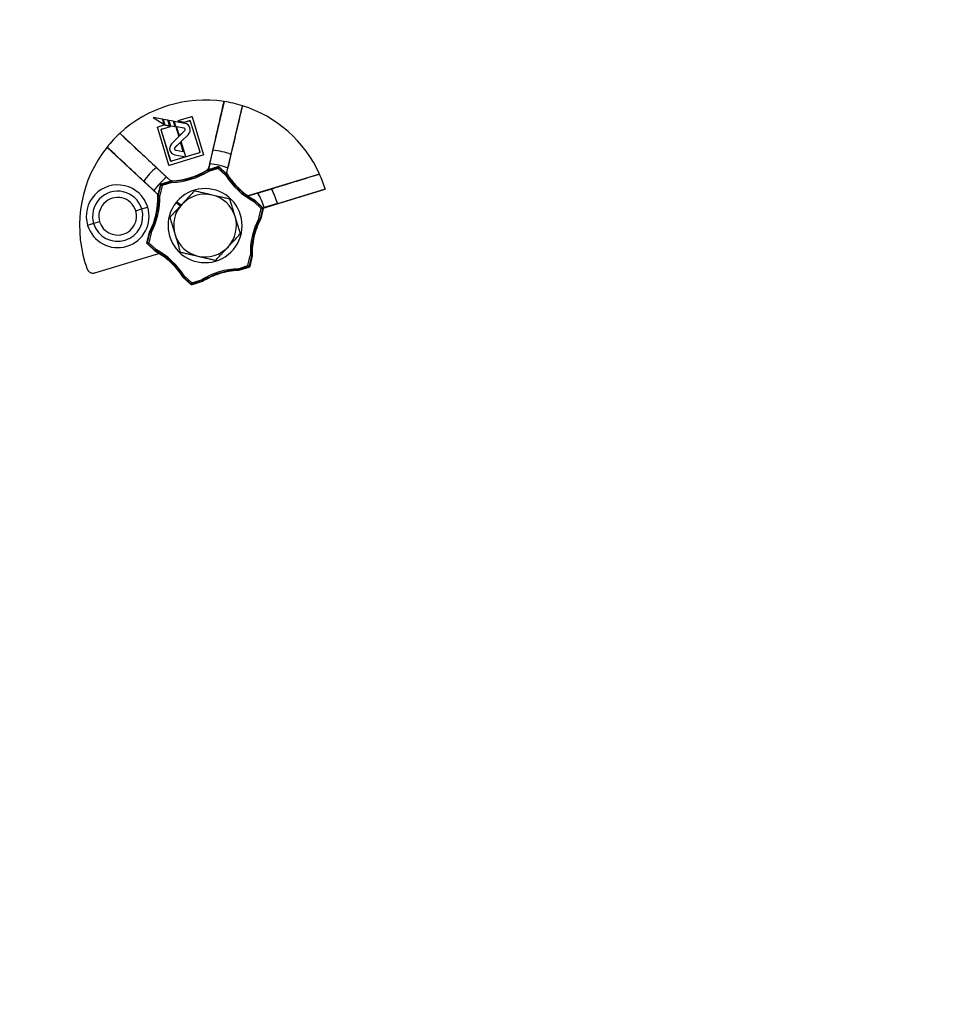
# Model space of a CAD drawing. Header units: millimetres. Extents: x 0 to 1956, y 0 to 1511.
# Tile 8 of 56: x 716 to 865, y 459 to 616. Entities that reach past the tile are written whole.
import ezdxf

# ---------------------------------------------------------------- set-up
doc = ezdxf.new("R2010")
doc.units = ezdxf.units.MM
doc.header["$LTSCALE"] = 7
doc.layers.add('DIMENSIONS', color=140, linetype='Continuous', lineweight=25)
doc.styles.add('SLDTEXTSTYLE0', font='TXT', dxfattribs={"width": 0.7})
doc.dimstyles.new('SLDDIMSTYLE0', dxfattribs={"dimtxt": 15.106055, "dimasz": 23.114, "dimexe": 0, "dimexo": 0.0625, "dimgap": 3.776514, "dimtad": 0, "dimtih": 1, "dimtoh": 1, "dimdec": 1, "dimrnd": 1e-09, "dimzin": 4, "dimdsep": 46, "dimtxsty": 'SLDTEXTSTYLE0', "dimsah": 1, "dimcen": 0.09, "dimadec": 0, "dimazin": 1, "dimtfac": 1, "dimtdec": 1, "dimtofl": 0, "dimtmove": 0, "dimatfit": 3, "dimfxl": 0, "dimfrac": 2, "dimtolj": 1, "dimtzin": 12, "dimarcsym": 0})
doc.dimstyles.new('SLDDIMSTYLE1', dxfattribs={"dimtxt": 15.106055, "dimasz": 23.114, "dimexe": 0, "dimexo": 0.0625, "dimgap": 3.776514, "dimtad": 0, "dimtih": 1, "dimtoh": 1, "dimdec": 1, "dimrnd": 1e-09, "dimzin": 12, "dimdsep": 46, "dimtxsty": 'SLDTEXTSTYLE0', "dimsah": 1, "dimcen": 0.09, "dimadec": 0, "dimazin": 3, "dimtfac": 1, "dimtdec": 1, "dimtofl": 0, "dimtmove": 0, "dimatfit": 3, "dimfxl": 0, "dimfrac": 2, "dimtolj": 1, "dimtzin": 12, "dimarcsym": 0})

# ---------------------------------------------------------------- blocks, each defined once
blk = doc.blocks.new('_D_4')
at = {"layer": 'DIMENSIONS'}
for p, q in [((607.67, 577.77), (607.67, 762.34)), ((1122.67, 577.77), (1122.67, 762.34)), ((607.67, 740.12), (814.82, 740.12)), ((835.29, 740.12), (830.21, 740.12)), ((830.21, 740.12), (830.21, 716.11)), ((892.74, 740.12), (897.81, 740.12)), ((897.81, 740.12), (897.81, 716.11)), ((1122.67, 740.12), (913.21, 740.12)), ((830.21, 716.11), (835.29, 716.11)), ((897.81, 716.11), (892.74, 716.11))]:
    blk.add_line(p, q, dxfattribs=at)
for points in [[(607.67, 740.12), (630.78, 736.56), (630.78, 743.67)], [(1122.67, 740.12), (1099.55, 743.67), (1099.55, 736.56)]]:
    blk.add_solid(points, dxfattribs=at)
at = {"layer": 'DIMENSIONS', "char_height": 14.817, "attachment_point": 1, "style": 'SLDTEXTSTYLE0'}
for s, insert in [('515.0', (835.29, 762.6)), ('20.28', (835.29, 735.21))]:
    blk.add_mtext(s, dxfattribs=dict(at, insert=insert))
blk = doc.blocks.new('_D_5')
at = {"layer": 'DIMENSIONS'}
for p, q in [((839.05, 688.18), (392.81, 688.18)), ((415.04, 688.18), (415.04, 492.44)), ((386.31, 465.05), (381.24, 465.05)), ((381.24, 465.05), (381.24, 441.04)), ((443.77, 465.05), (448.84, 465.05)), ((448.84, 465.05), (448.84, 441.04)), ((381.24, 441.04), (386.31, 441.04)), ((448.84, 441.04), (443.77, 441.04)), ((415.04, 269.48), (415.04, 437.66)), ((565.18, 269.48), (392.81, 269.48))]:
    blk.add_line(p, q, dxfattribs=at)
for points in [[(415.04, 688.18), (411.48, 665.07), (418.6, 665.07)], [(415.04, 269.48), (418.6, 292.6), (411.48, 292.6)]]:
    blk.add_solid(points, dxfattribs=at)
at = {"layer": 'DIMENSIONS', "char_height": 14.817, "attachment_point": 1, "style": 'SLDTEXTSTYLE0'}
for s, insert in [('418.7', (386.31, 487.53)), ('16.48', (386.31, 460.14))]:
    blk.add_mtext(s, dxfattribs=dict(at, insert=insert))

msp = doc.modelspace()

# ---------------------------------------------------------------- linework, layer by layer
for p, q in [((748.19, 602.65), (745.74, 592.03)), ((748.66, 591.35), (751.11, 601.98)), ((736.9, 600.1), (736.88, 600.1)), ((736.88, 600.1), (738.64, 598.97)), ((738.38, 599.83), (736.88, 600.1)), ((736.9, 600.1), (738.64, 598.98)), ((738.38, 599.82), (736.9, 600.1)), ((738.38, 599.82), (738.38, 599.83)), ((738.64, 598.97), (738.38, 599.83)), ((738.64, 598.98), (738.38, 599.82)), ((738.51, 599.8), (738.5, 599.8)), ((738.5, 599.8), (738.77, 598.95)), ((739.25, 599.66), (738.5, 599.8)), ((738.51, 599.8), (738.77, 598.95)), ((739.25, 599.66), (738.51, 599.8)), ((739.51, 598.81), (739.25, 599.66)), ((739.25, 599.66), (739.25, 599.66)), ((739.51, 598.81), (739.25, 599.66)), ((739.38, 599.64), (739.37, 599.64)), ((739.37, 599.64), (739.64, 598.79)), ((740.12, 599.5), (739.37, 599.64)), ((739.38, 599.64), (739.64, 598.79)), ((740.12, 599.5), (739.38, 599.64)), ((740.38, 598.65), (740.12, 599.5)), ((740.12, 599.5), (740.12, 599.5)), ((740.38, 598.65), (740.12, 599.5)), ((740.25, 599.48), (740.99, 597.06)), ((741.97, 599.16), (740.25, 599.48)), ((740.25, 599.48), (740.25, 599.48)), ((740.25, 599.48), (740.98, 597.06)), ((741.97, 599.16), (740.25, 599.48)), ((743.02, 600.21), (740.84, 599.55)), ((740.85, 599.55), (740.84, 599.55)), ((740.84, 599.55), (741.9, 599.35)), ((743.02, 600.21), (740.85, 599.55)), ((740.85, 599.55), (741.9, 599.35)), ((741.9, 599.35), (742.7, 599.6)), ((741.9, 599.35), (742.7, 599.59)), ((741.9, 599.35), (741.9, 599.35)), ((741.97, 599.16), (741.97, 599.16)), ((742.7, 599.59), (742.7, 599.6)), ((742.82, 599.53), (744.33, 594.61)), ((742.82, 599.53), (744.33, 594.61)), ((742.82, 599.53), (742.82, 599.53)), ((743.02, 600.21), (743.02, 600.21)), ((743.15, 600.15), (743.15, 600.14)), ((744.94, 594.28), (743.15, 600.15)), ((744.94, 594.28), (743.15, 600.14)), ((739.57, 590.14), (731.6, 597.58)), ((737.58, 598.44), (737.57, 598.44)), ((737.57, 598.44), (739.37, 592.57)), ((737.58, 598.44), (739.37, 592.58)), ((738.62, 598.86), (737.64, 598.56)), ((738.62, 598.86), (737.64, 598.56)), ((737.64, 598.56), (737.64, 598.56)), ((739.69, 593.19), (738.19, 598.11)), ((738.19, 598.11), (738.19, 598.11)), ((739.7, 593.19), (738.19, 598.11)), ((738.25, 598.24), (739.66, 598.67)), ((738.25, 598.24), (738.26, 598.24)), ((738.26, 598.24), (739.67, 598.67)), ((739.66, 598.67), (738.62, 598.86)), ((738.62, 598.86), (738.62, 598.86)), ((739.67, 598.67), (738.62, 598.86)), ((738.64, 598.98), (738.64, 598.97)), ((738.77, 598.95), (738.77, 598.95)), ((738.77, 598.95), (739.51, 598.81)), ((738.77, 598.95), (739.51, 598.81)), ((739.51, 598.81), (739.51, 598.81)), ((739.64, 598.79), (740.38, 598.65)), ((739.64, 598.79), (739.64, 598.79)), ((739.64, 598.79), (740.38, 598.65)), ((739.66, 598.67), (739.67, 598.67)), ((740.38, 598.65), (740.38, 598.65)), ((740.63, 598.61), (741.07, 597.15)), ((741.83, 598.38), (740.63, 598.61)), ((740.63, 598.61), (740.63, 598.6)), ((740.63, 598.6), (741.07, 597.16)), ((741.83, 598.38), (740.63, 598.6)), ((741.07, 597.15), (741.94, 598.03)), ((741.07, 597.16), (741.94, 598.03)), ((741.83, 598.38), (741.83, 598.38)), ((741.94, 598.03), (741.94, 598.03)), ((741.99, 598.24), (741.99, 598.24)), ((742.77, 598.45), (742.77, 598.45)), ((740.99, 597.06), (739.82, 595.88)), ((740.98, 597.06), (739.82, 595.88)), ((741.26, 596.18), (740.38, 595.33)), ((741.26, 596.18), (740.39, 595.32)), ((740.99, 597.06), (740.98, 597.06)), ((741.07, 597.15), (741.07, 597.16)), ((741.71, 594.7), (741.26, 596.18)), ((741.26, 596.18), (741.26, 596.18)), ((741.71, 594.7), (741.26, 596.18)), ((741.34, 596.27), (742.51, 597.41)), ((742.09, 593.82), (741.34, 596.27)), ((741.34, 596.27), (741.35, 596.27)), ((741.35, 596.27), (742.51, 597.41)), ((742.09, 593.82), (741.35, 596.27)), ((742.51, 597.41), (742.51, 597.41)), ((729.55, 595.38), (737.53, 587.95)), ((739.82, 595.88), (739.82, 595.88)), ((744.26, 594.48), (739.82, 593.12)), ((740.51, 594.92), (741.71, 594.7)), ((740.51, 594.92), (741.71, 594.7)), ((741.71, 594.7), (741.71, 594.7)), ((744.26, 594.48), (742.09, 593.82)), ((744.26, 594.48), (744.26, 594.48)), ((744.33, 594.61), (744.33, 594.61)), ((739.49, 592.51), (744.88, 594.16)), ((739.49, 592.51), (744.88, 594.15)), ((739.69, 593.19), (739.7, 593.19)), ((742.09, 593.82), (739.82, 593.12)), ((739.82, 593.12), (739.82, 593.12)), ((740.37, 594.14), (742.09, 593.82)), ((740.37, 594.14), (742.09, 593.82)), ((740.37, 594.14), (740.37, 594.14)), ((742.09, 593.82), (742.09, 593.82)), ((742.09, 593.82), (742.09, 593.82)), ((742.09, 593.82), (742.09, 593.82)), ((744.88, 594.15), (744.88, 594.16)), ((744.94, 594.28), (744.94, 594.28)), ((739.37, 592.57), (739.37, 592.58)), ((739.49, 592.51), (739.49, 592.51)), ((745.7, 591.52), (745.59, 591.69)), ((745.61, 591.77), (747.23, 592.27)), ((745.64, 591.71), (747.21, 592.19)), ((745.7, 591.52), (745.64, 591.71)), ((747.27, 592), (745.7, 591.52)), ((745.92, 592.72), (745.76, 592.01)), ((747.21, 592.19), (747.23, 592.27)), ((747.27, 592), (747.21, 592.19)), ((747.27, 592), (747.41, 592.15)), ((748.47, 590.88), (747.27, 592)), ((747.42, 592.22), (747.41, 592.15)), ((747.41, 592.15), (748.61, 591.03)), ((747.42, 592.22), (748.66, 591.07)), ((748.63, 591.35), (748.79, 592.05)), ((738.2, 589.51), (739.82, 590)), ((738.26, 589.45), (739.83, 589.93)), ((739.89, 589.74), (738.32, 589.26)), ((739.57, 590.12), (739.04, 590.61)), ((739.89, 589.74), (739.83, 589.93)), ((739.89, 589.74), (739.88, 589.94)), ((748.47, 590.88), (748.61, 591.03)), ((748.47, 590.88), (748.64, 590.99)), ((763.4, 591.1), (752.21, 587.67)), ((737.03, 588.45), (737.56, 587.96)), ((737.69, 587.72), (738.07, 589.36)), ((737.76, 587.71), (738.13, 589.31)), ((738.32, 589.26), (737.95, 587.66)), ((738.13, 589.31), (738.07, 589.36)), ((738.13, 589.31), (738.32, 589.26)), ((738.2, 589.51), (738.26, 589.45)), ((738.32, 589.26), (738.26, 589.45)), ((754.42, 585.64), (764.31, 588.67)), ((754.42, 585.64), (764.29, 588.66)), ((764.29, 588.66), (756.73, 586.37)), ((737.75, 587.66), (737.95, 587.66)), ((737.76, 587.71), (737.95, 587.66)), ((740.56, 586.56), (741.26, 586.03)), ((741.35, 586.12), (740.64, 586.66)), ((753.56, 588.06), (752.21, 587.64)), ((752.92, 586.74), (753.01, 586.91)), ((752.92, 586.74), (753.05, 586.88)), ((754.12, 585.62), (752.92, 586.74)), ((753.05, 586.88), (754.25, 585.77)), ((753.09, 586.94), (754.33, 585.79)), ((734.12, 585.25), (735.07, 585.54)), ((735.07, 585.54), (736.03, 585.84)), ((753.75, 584.02), (754.12, 585.62)), ((754.31, 585.57), (753.94, 583.98)), ((754.42, 585.61), (754.03, 583.94)), ((754.12, 585.62), (754.25, 585.77)), ((754.12, 585.62), (754.31, 585.57)), ((754.25, 585.77), (754.33, 585.79)), ((754.42, 585.61), (754.31, 585.57)), ((754.39, 585.66), (754.61, 585.73)), ((754.42, 585.64), (754.42, 585.64)), ((756.72, 586.41), (754.6, 585.77)), ((728.38, 583.5), (727.42, 583.2)), ((753.75, 584.02), (753.92, 583.93)), ((753.75, 584.02), (753.94, 583.98)), ((727.42, 583.2), (726.47, 582.91)), ((735.92, 580.16), (736.3, 581.82)), ((736.02, 580.19), (736.39, 581.79)), ((736.59, 581.74), (736.22, 580.14)), ((736.39, 581.79), (736.59, 581.74)), ((736.41, 581.84), (736.59, 581.74)), ((735.92, 580.16), (736.02, 580.19)), ((736.03, 580.08), (735.92, 580.05)), ((736.08, 580), (735.98, 579.96)), ((737.23, 578.8), (735.98, 579.96)), ((736.02, 580.19), (736.22, 580.14)), ((736.08, 580), (736.22, 580.14)), ((737.28, 578.88), (736.08, 580)), ((736.22, 580.14), (737.42, 579.02)), ((737.28, 578.88), (737.42, 579.02)), ((737.32, 578.85), (737.42, 579.02)), ((727.63, 575.35), (737.81, 578.46)), ((752.01, 576.5), (752.38, 578.1)), ((752.58, 578.05), (752.21, 576.45)), ((752.67, 578.04), (752.29, 576.38)), ((752.38, 578.1), (752.58, 578.11)), ((752.38, 578.1), (752.58, 578.05)), ((750.44, 576.02), (752.01, 576.5)), ((750.45, 575.82), (750.44, 576.02)), ((750.5, 575.83), (750.44, 576.02)), ((752.07, 576.31), (750.5, 575.83)), ((752.15, 576.23), (750.52, 575.73)), ((752.01, 576.5), (752.21, 576.45)), ((752.07, 576.31), (752.01, 576.5)), ((752.15, 576.23), (752.07, 576.31)), ((752.21, 576.45), (752.29, 576.38)), ((742.9, 573.51), (741.65, 574.67)), ((741.69, 574.77), (741.86, 574.88)), ((741.73, 574.73), (741.86, 574.88)), ((742.93, 573.61), (741.73, 574.73)), ((741.86, 574.88), (743.06, 573.76)), ((743.06, 573.76), (744.63, 574.24)), ((744.69, 574.05), (743.12, 573.57)), ((744.69, 574.05), (744.63, 574.24)), ((744.74, 574.07), (744.63, 574.24)), ((742.9, 573.51), (742.93, 573.61)), ((742.93, 573.61), (743.06, 573.76)), ((743.12, 573.57), (743.06, 573.76)), ((744.73, 573.96), (743.1, 573.46)), ((743.12, 573.57), (743.1, 573.46))]:
    msp.add_line(p, q)
at = {"flags": 128}
for points in [[(740.38, 595.33), (740.39, 595.32), (740.39, 595.32)], [(740.51, 594.92), (740.51, 594.92), (740.51, 594.92)], [(745.59, 591.69), (745.58, 591.72), (745.57, 591.74), (745.56, 591.76), (745.56, 591.78)], [(745.57, 591.76), (745.56, 591.77), (745.56, 591.78)], [(745.61, 591.77), (745.63, 591.74), (745.64, 591.71)], [(745.74, 592.03), (745.75, 592.02), (745.76, 592.01)], [(748.63, 591.35), (748.65, 591.35), (748.66, 591.35)], [(739.57, 590.12), (739.57, 590.13), (739.57, 590.14)], [(739.83, 589.93), (739.82, 589.97), (739.82, 590)], [(739.86, 590.04), (739.86, 590.02), (739.86, 590.01)], [(739.87, 590.04), (739.87, 590), (739.88, 589.98), (739.88, 589.96), (739.88, 589.94)], [(748.61, 591.03), (748.64, 591.05), (748.66, 591.07)], [(748.71, 591.05), (748.69, 591.03), (748.67, 591.02), (748.66, 591), (748.64, 590.99)], [(748.71, 591.05), (748.7, 591.04), (748.69, 591.04)], [(737.53, 587.95), (737.54, 587.96), (737.56, 587.96)], [(737.75, 587.66), (737.72, 587.66), (737.7, 587.66), (737.68, 587.66), (737.66, 587.67)], [(737.68, 587.67), (737.67, 587.67), (737.66, 587.67)], [(737.69, 587.72), (737.73, 587.71), (737.76, 587.71)], [(751.86, 587.7), (751.86, 587.71), (751.86, 587.73)], [(752.21, 587.67), (752.21, 587.66), (752.21, 587.64)], [(753.01, 586.91), (753.03, 586.95), (753.05, 586.97)], [(753.09, 586.94), (753.07, 586.91), (753.05, 586.88)], [(754.01, 583.89), (753.98, 583.9), (753.96, 583.91), (753.94, 583.92), (753.92, 583.93)], [(753.94, 583.98), (753.99, 583.96), (754.03, 583.94)], [(736.32, 581.87), (736.35, 581.86), (736.37, 581.85), (736.39, 581.84), (736.41, 581.84)], [(736.39, 581.79), (736.34, 581.81), (736.3, 581.82)], [(737.23, 578.8), (737.26, 578.84), (737.28, 578.88)], [(737.32, 578.85), (737.3, 578.82), (737.29, 578.8), (737.28, 578.79), (737.27, 578.77)], [(752.58, 578.11), (752.61, 578.1), (752.63, 578.1), (752.66, 578.1), (752.68, 578.1)], [(752.67, 578.04), (752.62, 578.05), (752.58, 578.05)], [(750.47, 575.73), (750.46, 575.76), (750.46, 575.78), (750.45, 575.8), (750.45, 575.82)], [(750.5, 575.83), (750.51, 575.78), (750.52, 575.73)], [(741.62, 574.71), (741.64, 574.73), (741.66, 574.75), (741.68, 574.76), (741.69, 574.77)], [(741.73, 574.73), (741.69, 574.7), (741.65, 574.67)], [(744.73, 573.96), (744.71, 574.01), (744.69, 574.05)], [(744.74, 574.07), (744.75, 574.04), (744.76, 574.02), (744.77, 574), (744.78, 573.98)]]:
    msp.add_lwpolyline(points, dxfattribs=at)
for centre, radius, start, end in [((745.17, 582.88), 20, 81.314, 132.7116), ((745.17, 582.88), 20, 72.7116, 81.314), ((745.17, 582.88), 20, 24.2534, 72.7116), ((741.78, 598.15), 1.03, 17.0128, 79.5128), ((741.78, 598.15), 1.03, 17.0128, 79.5128), ((745.17, 582.88), 20, 132.7116, 141.314), ((741.79, 598.18), 0.209, 17.0128, 79.5128), ((741.79, 598.18), 0.206, 17.0128, 79.5128), ((741.79, 598.18), 0.209, 315.5128, 17.0128), ((741.79, 598.18), 0.206, 315.5128, 17.0128), ((741.78, 598.15), 1.03, 314.5128, 17.0128), ((741.78, 598.15), 1.03, 314.5128, 17.0128), ((745.17, 582.88), 20, 141.314, 197.0128), ((740.56, 595.16), 1.03, 135.5128, 259.5128), ((740.56, 595.16), 1.03, 135.5128, 259.5128), ((740.52, 595.14), 0.228, 127.4318, 267.5879), ((740.52, 595.14), 0.225, 127.3907, 267.6349), ((745.17, 582.88), 12.08, 69.9886, 84.037), ((745.17, 582.88), 12.08, 129.9886, 144.037), ((739.48, 601.48), 11.45, 271.9552, 302.0704), ((739.48, 601.48), 11.54, 272.0161, 302.0095), ((739.48, 601.48), 11.74, 272.0161, 302.0095), ((745.7, 591.52), 0.2, 107.0134, 122.0089), ((745.17, 582.88), 9.86, 68.4199, 85.6057), ((747.27, 592), 0.2, 47.0155, 107.0101), ((745.17, 582.88), 9.86, 128.4199, 145.6057), ((739.89, 589.74), 0.2, 92.0167, 107.0122), ((758.43, 597.11), 11.74, 212.0161, 242.0095), ((748.47, 590.88), 0.2, 32.0167, 47.0122), ((758.43, 597.11), 11.54, 212.0161, 242.0095), ((758.43, 597.11), 11.45, 211.9552, 235.0208), ((745.17, 582.88), 20, 17.0128, 24.2534), ((731.25, 584.37), 5, 17.0128, 197.0128), ((731.25, 584.37), 4, 17.0128, 197.0128), ((738.32, 589.26), 0.2, 107.0155, 167.0101), ((745.17, 582.88), 5.9, 50.1704, 140.1704), ((745.17, 582.88), 12.08, 17.0128, 28.9478), ((745.17, 582.88), 20, 16.8129, 17.0128), ((731.25, 584.37), 3, 17.0128, 197.0128), ((726.21, 587.25), 11.45, 331.9552, 2.0704), ((726.21, 587.25), 11.54, 332.0161, 2.0095), ((726.21, 587.25), 11.74, 332.0161, 2.0095), ((737.95, 587.66), 0.2, 167.0134, 182.0089), ((745.17, 582.88), 5.9, 141.385, 230.1704), ((745.17, 582.88), 5.9, 230.1704, 50.1704), ((745.17, 582.88), 5, 77.0128, 137.0128), ((745.17, 582.88), 5, 17.0128, 77.0128), ((758.43, 597.11), 11.48, 235.0869, 242.0534), ((752.92, 586.74), 0.2, 47.0134, 62.0089), ((745.17, 582.88), 9.86, 17.0128, 31.6615), ((731.25, 584.37), 5, 197.0128, 17.0128), ((731.25, 584.37), 4, 197.0128, 17.0128), ((731.25, 584.37), 3, 197.0128, 17.0128), ((745.17, 582.88), 5, 137.0128, 197.0128), ((754.12, 585.62), 0.2, 347.0155, 47.0101), ((745.17, 582.88), 9.86, 16.7593, 17.0128), ((745.17, 582.88), 12.08, 16.7909, 17.0128), ((745.17, 582.88), 5, 317.0128, 17.0128), ((764.12, 578.51), 11.74, 152.0161, 182.0095), ((764.12, 578.51), 11.54, 152.0161, 182.0095), ((764.12, 578.51), 11.45, 151.9552, 167.0128), ((753.75, 584.02), 0.2, 332.0167, 347.0122), ((736.59, 581.74), 0.2, 152.0167, 167.0122), ((745.17, 582.88), 5, 197.0128, 257.0128), ((764.12, 578.51), 11.45, 167.0128, 182.0704), ((736.22, 580.14), 0.2, 167.0154, 197.0129), ((736.22, 580.14), 0.2, 197.0127, 227.0101), ((731.9, 568.65), 11.45, 58.97, 62.0704), ((737.42, 579.02), 0.2, 227.0134, 242.0089), ((731.9, 568.65), 11.54, 32.0161, 62.0095), ((731.9, 568.65), 11.74, 32.0161, 62.0095), ((745.17, 582.88), 5, 257.0128, 317.0128), ((731.9, 568.65), 11.45, 47.0128, 58.97), ((752.38, 578.1), 0.2, 347.0134, 2.0089), ((745.17, 582.88), 20, 197.0128, 200.2407), ((731.9, 568.65), 11.45, 31.9552, 47.0128), ((750.86, 564.28), 11.74, 92.0161, 122.0095), ((750.86, 564.28), 11.54, 92.0161, 122.0095), ((750.86, 564.28), 11.45, 91.9552, 107.0128), ((750.44, 576.02), 0.2, 272.0167, 287.0122), ((752.01, 576.5), 0.2, 287.0155, 347.0101), ((741.86, 574.88), 0.2, 212.0167, 227.0122), ((744.63, 574.24), 0.2, 287.0134, 302.0089), ((750.86, 564.28), 11.45, 107.0128, 122.0704), ((743.06, 573.76), 0.2, 227.0155, 287.0101)]:
    msp.add_arc(centre, radius, start, end)
for points, knots in [([(746.42, 594.89), (746.68, 596.03), (747.27, 598.61), (747.86, 601.2), (748.19, 602.65)], [0, 0, 0, 0, 0.438187, 1, 1, 1, 1]), ([(751.11, 601.98), (750.77, 600.53), (750.17, 597.94), (749.56, 595.36), (749.3, 594.23)], [0, 0, 0, 0, 0.561813, 1, 1, 1, 1]), ([(742.7, 599.6), (742.72, 599.6), (742.75, 599.6), (742.8, 599.58), (742.82, 599.55), (742.82, 599.53)], [0, 0, 0, 0, 0.5, 0.5, 1, 1, 1, 1]), ([(742.82, 599.53), (742.81, 599.55), (742.8, 599.57), (742.75, 599.6), (742.72, 599.6), (742.7, 599.59)], [0, 0, 0, 0, 0.5, 0.5, 1, 1, 1, 1]), ([(743.15, 600.14), (743.14, 600.17), (743.12, 600.19), (743.07, 600.22), (743.05, 600.22), (743.02, 600.21)], [0, 0, 0, 0, 0.5, 0.5, 1, 1, 1, 1]), ([(743.02, 600.21), (743.05, 600.22), (743.08, 600.22), (743.13, 600.19), (743.14, 600.17), (743.15, 600.15)], [0, 0, 0, 0, 0.5, 0.5, 1, 1, 1, 1]), ([(731.6, 597.58), (732.69, 596.56), (734.62, 594.74), (736.56, 592.93), (737.41, 592.13)], [0, 0, 0, 0, 0.561813, 1, 1, 1, 1]), ([(737.64, 598.56), (737.62, 598.56), (737.6, 598.54), (737.57, 598.49), (737.57, 598.46), (737.58, 598.44)], [0, 0, 0, 0, 0.5, 0.5, 1, 1, 1, 1]), ([(737.57, 598.44), (737.57, 598.46), (737.57, 598.49), (737.59, 598.54), (737.62, 598.56), (737.64, 598.56)], [0, 0, 0, 0, 0.5, 0.5, 1, 1, 1, 1]), ([(738.19, 598.11), (738.18, 598.14), (738.18, 598.16), (738.21, 598.21), (738.23, 598.23), (738.25, 598.24)], [0, 0, 0, 0, 0.5, 0.5, 1, 1, 1, 1]), ([(738.26, 598.24), (738.23, 598.23), (738.21, 598.21), (738.19, 598.16), (738.18, 598.13), (738.19, 598.11)], [0, 0, 0, 0, 0.5, 0.5, 1, 1, 1, 1]), ([(735.39, 589.97), (734.54, 590.76), (732.59, 592.57), (730.65, 594.37), (729.55, 595.38)], [0, 0, 0, 0, 0.438187, 1, 1, 1, 1]), ([(744.33, 594.61), (744.34, 594.58), (744.34, 594.55), (744.31, 594.51), (744.29, 594.49), (744.26, 594.48)], [0, 0, 0, 0, 0.5, 0.5, 1, 1, 1, 1]), ([(744.26, 594.48), (744.28, 594.49), (744.31, 594.51), (744.33, 594.56), (744.33, 594.59), (744.33, 594.61)], [0, 0, 0, 0, 0.5, 0.5, 1, 1, 1, 1]), ([(745.92, 592.72), (745.94, 592.8), (745.98, 592.96), (746.04, 593.21), (746.09, 593.46), (746.15, 593.7), (746.2, 593.94), (746.26, 594.18), (746.31, 594.42), (746.37, 594.66), (746.4, 594.81), (746.42, 594.89)], [0, 0, 0, 0, 0.111985, 0.223424, 0.334456, 0.445221, 0.555861, 0.666517, 0.777332, 0.888446, 1, 1, 1, 1]), ([(739.82, 593.12), (739.8, 593.11), (739.77, 593.12), (739.72, 593.14), (739.7, 593.17), (739.69, 593.19)], [0, 0, 0, 0, 0.5, 0.5, 1, 1, 1, 1]), ([(739.7, 593.19), (739.7, 593.17), (739.72, 593.15), (739.77, 593.12), (739.8, 593.12), (739.82, 593.12)], [0, 0, 0, 0, 0.5, 0.5, 1, 1, 1, 1]), ([(744.88, 594.16), (744.9, 594.16), (744.92, 594.18), (744.95, 594.23), (744.95, 594.26), (744.94, 594.28)], [0, 0, 0, 0, 0.5, 0.5, 1, 1, 1, 1]), ([(744.94, 594.28), (744.95, 594.26), (744.95, 594.23), (744.92, 594.18), (744.9, 594.16), (744.88, 594.15)], [0, 0, 0, 0, 0.5, 0.5, 1, 1, 1, 1]), ([(749.3, 594.23), (749.28, 594.15), (749.24, 593.99), (749.19, 593.76), (749.13, 593.52), (749.08, 593.28), (749.02, 593.04), (748.97, 592.79), (748.91, 592.55), (748.85, 592.3), (748.81, 592.14), (748.79, 592.05)], [0, 0, 0, 0, 0.111554, 0.222668, 0.333483, 0.444139, 0.554779, 0.665544, 0.776576, 0.888015, 1, 1, 1, 1]), ([(737.41, 592.13), (737.46, 592.08), (737.58, 591.97), (737.76, 591.8), (737.94, 591.64), (738.12, 591.47), (738.3, 591.3), (738.48, 591.13), (738.67, 590.96), (738.85, 590.78), (738.97, 590.67), (739.04, 590.61)], [0, 0, 0, 0, 0.111554, 0.222668, 0.333483, 0.444139, 0.554779, 0.665544, 0.776576, 0.888015, 1, 1, 1, 1]), ([(739.37, 592.58), (739.38, 592.55), (739.39, 592.53), (739.44, 592.5), (739.47, 592.5), (739.49, 592.51)], [0, 0, 0, 0, 0.5, 0.5, 1, 1, 1, 1]), ([(739.49, 592.51), (739.47, 592.5), (739.44, 592.5), (739.39, 592.53), (739.37, 592.55), (739.37, 592.57)], [0, 0, 0, 0, 0.5, 0.5, 1, 1, 1, 1]), ([(745.56, 591.78), (745.57, 591.79), (745.6, 591.81), (745.64, 591.84), (745.68, 591.89), (745.71, 591.95), (745.73, 592), (745.74, 592.03)], [0, 0, 0, 0, 0.166044, 0.331802, 0.500197, 0.749992, 1, 1, 1, 1]), ([(745.76, 592.01), (745.76, 591.99), (745.75, 591.96), (745.72, 591.91), (745.69, 591.86), (745.64, 591.8), (745.59, 591.77), (745.57, 591.76)], [0, 0, 0, 0, 0.166198, 0.3319, 0.500209, 0.749861, 1, 1, 1, 1]), ([(747.23, 592.27), (747.26, 592.28), (747.3, 592.28), (747.37, 592.26), (747.4, 592.25), (747.42, 592.22)], [0, 0, 0, 0, 0.5, 0.5, 1, 1, 1, 1]), ([(748.69, 591.04), (748.68, 591.05), (748.66, 591.08), (748.64, 591.13), (748.63, 591.2), (748.62, 591.27), (748.63, 591.32), (748.63, 591.35)], [0, 0, 0, 0, 0.166236, 0.331938, 0.500209, 0.749818, 1, 1, 1, 1]), ([(748.66, 591.35), (748.66, 591.34), (748.65, 591.3), (748.65, 591.25), (748.66, 591.19), (748.67, 591.12), (748.7, 591.07), (748.71, 591.05)], [0, 0, 0, 0, 0.166044, 0.331802, 0.500197, 0.749992, 1, 1, 1, 1]), ([(737.03, 588.45), (736.97, 588.51), (736.84, 588.63), (736.66, 588.8), (736.47, 588.97), (736.29, 589.14), (736.11, 589.31), (735.93, 589.48), (735.75, 589.64), (735.57, 589.81), (735.45, 589.92), (735.39, 589.97)], [0, 0, 0, 0, 0.111985, 0.223424, 0.334456, 0.445221, 0.555861, 0.666517, 0.777332, 0.888446, 1, 1, 1, 1]), ([(739.57, 590.14), (739.59, 590.13), (739.61, 590.11), (739.66, 590.08), (739.72, 590.06), (739.79, 590.04), (739.84, 590.04), (739.86, 590.04)], [0, 0, 0, 0, 0.166266, 0.332023, 0.500197, 0.74974, 1, 1, 1, 1]), ([(739.86, 590.01), (739.85, 590.01), (739.81, 590.01), (739.76, 590.02), (739.7, 590.03), (739.63, 590.06), (739.59, 590.1), (739.57, 590.12)], [0, 0, 0, 0, 0.1662358, 0.3319378, 0.5002089, 0.7498178, 1, 1, 1, 1]), ([(755.74, 588.73), (756.45, 588.95), (758.01, 589.43), (760.57, 590.22), (762.41, 590.79), (763.4, 591.1)], [0, 0, 0, 0, 0.278287, 0.61162, 1, 1, 1, 1]), ([(738.07, 589.36), (738.08, 589.39), (738.09, 589.43), (738.14, 589.48), (738.17, 589.5), (738.2, 589.51)], [0, 0, 0, 0, 0.5, 0.5, 1, 1, 1, 1]), ([(743.48, 588.4), (743.39, 588.31), (743.23, 588.14), (742.99, 587.87), (742.74, 587.62), (742.47, 587.32), (742.17, 587), (741.84, 586.64), (741.62, 586.41), (741.51, 586.29)], [0, 0, 0, 0, 0.1291199, 0.2550638, 0.3785212, 0.5002787, 0.6692257, 0.8346762, 1, 1, 1, 1]), ([(746.29, 587.75), (746.21, 587.77), (746.05, 587.81), (745.81, 587.86), (745.54, 587.93), (745.22, 588), (744.75, 588.11), (744.17, 588.24), (743.71, 588.35), (743.48, 588.4)], [0, 0, 0, 0, 0.083507, 0.16699, 0.250907, 0.374974, 0.500396, 0.745107, 1, 1, 1, 1]), ([(753.56, 588.06), (753.65, 588.08), (753.81, 588.13), (754.06, 588.21), (754.3, 588.29), (754.55, 588.36), (754.79, 588.43), (755.03, 588.51), (755.26, 588.58), (755.5, 588.65), (755.66, 588.7), (755.74, 588.73)], [0, 0, 0, 0, 0.11237, 0.224108, 0.335347, 0.446224, 0.556876, 0.667442, 0.778059, 0.888865, 1, 1, 1, 1]), ([(737.66, 587.67), (737.66, 587.69), (737.65, 587.72), (737.64, 587.77), (737.62, 587.83), (737.58, 587.89), (737.55, 587.93), (737.53, 587.95)], [0, 0, 0, 0, 0.166044, 0.331802, 0.500197, 0.749992, 1, 1, 1, 1]), ([(737.56, 587.96), (737.57, 587.95), (737.59, 587.92), (737.62, 587.88), (737.65, 587.82), (737.68, 587.75), (737.68, 587.7), (737.68, 587.67)], [0, 0, 0, 0, 0.166198, 0.3319, 0.500209, 0.749861, 1, 1, 1, 1]), ([(749.1, 587.1), (748.98, 587.13), (748.75, 587.19), (748.4, 587.27), (748.06, 587.35), (747.67, 587.44), (747.24, 587.53), (746.76, 587.64), (746.45, 587.72), (746.29, 587.75)], [0, 0, 0, 0, 0.12912, 0.255064, 0.378521, 0.500279, 0.669226, 0.834676, 1, 1, 1, 1]), ([(749.95, 584.34), (749.92, 584.42), (749.88, 584.58), (749.81, 584.81), (749.72, 585.08), (749.63, 585.39), (749.49, 585.85), (749.31, 586.42), (749.17, 586.87), (749.1, 587.1)], [0, 0, 0, 0, 0.082925, 0.165885, 0.249328, 0.373311, 0.498519, 0.744136, 1, 1, 1, 1]), ([(751.86, 587.73), (751.88, 587.72), (751.91, 587.69), (751.97, 587.67), (752.04, 587.66), (752.12, 587.65), (752.18, 587.67), (752.21, 587.67)], [0, 0, 0, 0, 0.165768, 0.331238, 0.500258, 0.750533, 1, 1, 1, 1]), ([(752.21, 587.64), (752.19, 587.64), (752.15, 587.63), (752.09, 587.62), (752.02, 587.63), (751.94, 587.65), (751.89, 587.68), (751.86, 587.7)], [0, 0, 0, 0, 0.165771, 0.331243, 0.500258, 0.750528, 1, 1, 1, 1]), ([(741.51, 586.29), (741.45, 586.23), (741.34, 586.11), (741.18, 585.93), (740.98, 585.72), (740.76, 585.49), (740.43, 585.14), (740.03, 584.7), (739.7, 584.35), (739.54, 584.18)], [0, 0, 0, 0, 0.083507, 0.16699, 0.250907, 0.374974, 0.500396, 0.745107, 1, 1, 1, 1]), ([(756.73, 586.37), (756.65, 586.35), (756.5, 586.3), (756.27, 586.23), (756.04, 586.16), (755.8, 586.09), (755.57, 586.02), (755.33, 585.94), (755.09, 585.87), (754.85, 585.8), (754.69, 585.75), (754.61, 585.73)], [0, 0, 0, 0, 0.111778, 0.223057, 0.333977, 0.444682, 0.555316, 0.666021, 0.776942, 0.888221, 1, 1, 1, 1]), ([(739.54, 584.18), (739.58, 584.06), (739.65, 583.83), (739.75, 583.49), (739.86, 583.15), (739.96, 582.81), (740.07, 582.46), (740.17, 582.12), (740.28, 581.77), (740.35, 581.53), (740.39, 581.42)], [0, 0, 0, 0, 0.129574, 0.255868, 0.379582, 0.501514, 0.6267, 0.750694, 0.87563, 1, 1, 1, 1]), ([(750.79, 581.58), (750.76, 581.7), (750.69, 581.93), (750.58, 582.27), (750.48, 582.61), (750.38, 582.95), (750.27, 583.29), (750.16, 583.64), (750.06, 583.99), (749.98, 584.23), (749.95, 584.34)], [0, 0, 0, 0, 0.128585, 0.253942, 0.376752, 0.497793, 0.623814, 0.748816, 0.874802, 1, 1, 1, 1]), ([(740.39, 581.42), (740.41, 581.34), (740.46, 581.18), (740.53, 580.95), (740.61, 580.68), (740.71, 580.37), (740.85, 579.91), (741.02, 579.34), (741.16, 578.89), (741.23, 578.66)], [0, 0, 0, 0, 0.083454, 0.167036, 0.251206, 0.376197, 0.502241, 0.746062, 1, 1, 1, 1]), ([(748.82, 579.47), (748.88, 579.53), (748.99, 579.65), (749.16, 579.83), (749.35, 580.04), (749.57, 580.27), (749.9, 580.62), (750.31, 581.06), (750.63, 581.41), (750.79, 581.58)], [0, 0, 0, 0, 0.083507, 0.16699, 0.250907, 0.374974, 0.500396, 0.745107, 1, 1, 1, 1]), ([(746.86, 577.36), (746.94, 577.45), (747.1, 577.62), (747.35, 577.89), (747.59, 578.15), (747.86, 578.44), (748.16, 578.76), (748.49, 579.12), (748.71, 579.35), (748.82, 579.47)], [0, 0, 0, 0, 0.12912, 0.255064, 0.378521, 0.500279, 0.669226, 0.834676, 1, 1, 1, 1]), ([(741.23, 578.66), (741.35, 578.63), (741.58, 578.58), (741.93, 578.5), (742.28, 578.42), (742.67, 578.33), (743.1, 578.23), (743.57, 578.12), (743.89, 578.05), (744.04, 578.01)], [0, 0, 0, 0, 0.12912, 0.255064, 0.378521, 0.500279, 0.669226, 0.834676, 1, 1, 1, 1]), ([(744.04, 578.01), (744.12, 577.99), (744.28, 577.95), (744.52, 577.9), (744.8, 577.84), (745.11, 577.76), (745.58, 577.65), (746.16, 577.52), (746.62, 577.41), (746.86, 577.36)], [0, 0, 0, 0, 0.083507, 0.16699, 0.250907, 0.374974, 0.500396, 0.745107, 1, 1, 1, 1]), ([(726.4, 575.96), (726.41, 575.93), (726.44, 575.87), (726.48, 575.79), (726.53, 575.71), (726.61, 575.61), (726.73, 575.51), (726.89, 575.41), (727.07, 575.34), (727.26, 575.31), (727.45, 575.31), (727.57, 575.34), (727.63, 575.35)], [0, 0, 0, 0, 0.062773, 0.125023, 0.187317, 0.250221, 0.374944, 0.500021, 0.623971, 0.749395, 0.875151, 1, 1, 1, 1]), ([(752.29, 576.38), (752.28, 576.35), (752.26, 576.31), (752.21, 576.26), (752.18, 576.24), (752.15, 576.23)], [0, 0, 0, 0, 0.5, 0.5, 1, 1, 1, 1]), ([(743.1, 573.46), (743.07, 573.45), (743.03, 573.45), (742.96, 573.47), (742.93, 573.49), (742.9, 573.51)], [0, 0, 0, 0, 0.5, 0.5, 1, 1, 1, 1])]:
    msp.add_open_spline(points, degree=3, knots=knots)
for points in [[(745.56, 591.78), (745.56, 591.78), (745.56, 591.78), (745.56, 591.78)], [(745.61, 591.77), (745.6, 591.77), (745.59, 591.76), (745.57, 591.76)], [(739.86, 590.01), (739.85, 590.01), (739.83, 590.01), (739.82, 590)], [(739.86, 590.04), (739.87, 590.04), (739.87, 590.04), (739.87, 590.04)], [(748.69, 591.04), (748.68, 591.05), (748.67, 591.06), (748.66, 591.07)], [(748.71, 591.05), (748.71, 591.05), (748.71, 591.05), (748.71, 591.05)], [(764.29, 588.66), (764.29, 588.66), (764.3, 588.66), (764.31, 588.67)], [(737.66, 587.67), (737.66, 587.67), (737.66, 587.67), (737.66, 587.67)], [(737.69, 587.72), (737.68, 587.7), (737.68, 587.69), (737.68, 587.67)], [(753.05, 586.97), (753.07, 586.96), (753.08, 586.95), (753.09, 586.94)], [(754.33, 585.79), (754.36, 585.76), (754.39, 585.71), (754.39, 585.66)], [(754.39, 585.66), (754.4, 585.65), (754.41, 585.65), (754.42, 585.64)], [(754.42, 585.64), (754.42, 585.64), (754.42, 585.64), (754.42, 585.64)], [(754.42, 585.64), (754.42, 585.63), (754.42, 585.62), (754.42, 585.61)], [(754.03, 583.94), (754.03, 583.93), (754.02, 583.91), (754.01, 583.89)], [(736.3, 581.82), (736.31, 581.84), (736.31, 581.85), (736.32, 581.87)], [(735.92, 580.05), (735.91, 580.09), (735.91, 580.12), (735.92, 580.16)], [(735.98, 579.96), (735.95, 579.99), (735.93, 580.02), (735.92, 580.05)], [(737.27, 578.77), (737.25, 578.78), (737.24, 578.79), (737.23, 578.8)], [(752.68, 578.1), (752.68, 578.08), (752.68, 578.06), (752.67, 578.04)], [(750.52, 575.73), (750.5, 575.73), (750.48, 575.73), (750.47, 575.73)], [(741.65, 574.67), (741.64, 574.68), (741.63, 574.7), (741.62, 574.71)], [(744.78, 573.98), (744.76, 573.98), (744.75, 573.97), (744.73, 573.96)]]:
    msp.add_open_spline(points, degree=3)

# ---------------------------------------------------------------- dimensions: what is measured, and where the dimension line sits
at = {"layer": 'DIMENSIONS'}
dim = msp.add_linear_dim(base=(1122.67, 740.12), p1=(607.67, 568.88), p2=(1122.67, 568.88), dimstyle='SLDDIMSTYLE0', dxfattribs=at)
dim.commit()
dim.dimension.update_dxf_attribs({"geometry": '_D_4', "text_midpoint": (864.01, 740.12), "dimtype": 160})
dim = msp.add_linear_dim(base=(415.04, 269.48), p1=(847.94, 688.18), p2=(574.07, 269.48), angle=90, dimstyle='SLDDIMSTYLE1', dxfattribs=at)
dim.commit()
dim.dimension.update_dxf_attribs({"geometry": '_D_5', "text_midpoint": (415.04, 465.05), "dimtype": 160})

doc.saveas('drawing.dxf')
